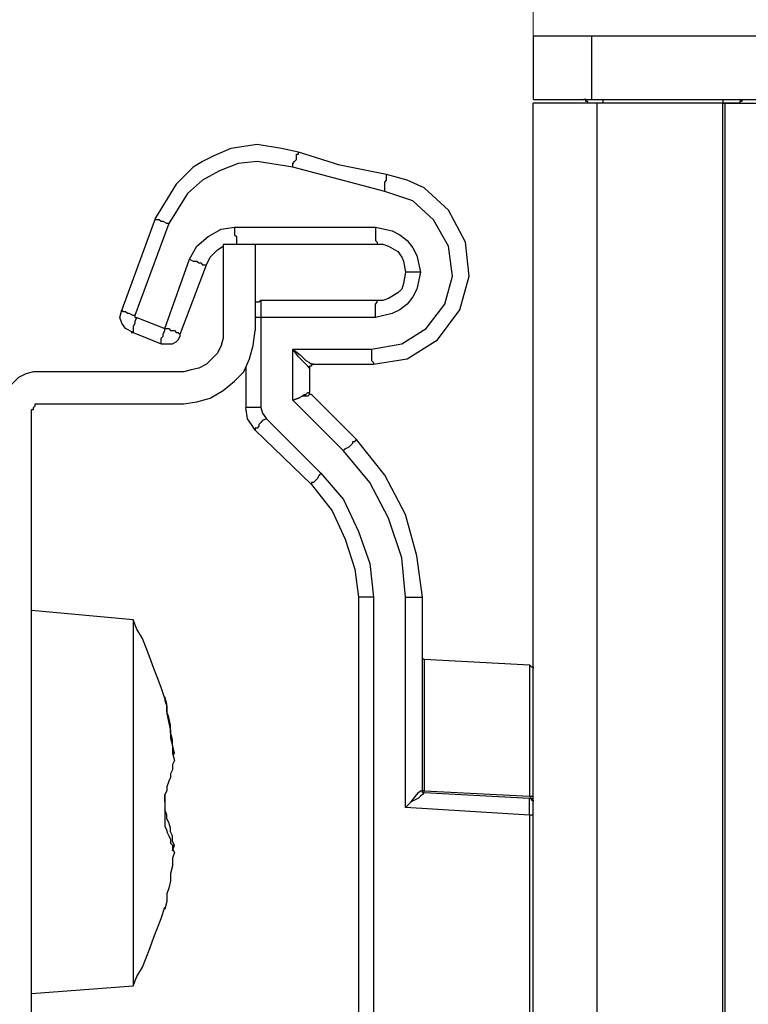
# Model space of a CAD drawing. Header units: millimetres. Extents: x 83 to 342, y -217 to -63.
# Tile 41 of 43: x 322 to 332, y -92 to -79. Entities that reach past the tile are written whole.
import ezdxf

# ---------------------------------------------------------------- set-up
doc = ezdxf.new("R2010")
doc.units = ezdxf.units.MM
doc.header["$MEASUREMENT"] = 0
doc.layers.add('Capa 1', color=7, linetype='Continuous', lineweight=0)

msp = doc.modelspace()

# ---------------------------------------------------------------- linework, layer by layer
at = {"layer": 'Capa 1', "color": 18, "lineweight": 18, "true_color": 0x010101}
msp.add_open_spline([(328.904, -79.872), (328.904, -79.872), (328.904, -66.34), (328.904, -66.34)], degree=3, dxfattribs=at)
at = {"layer": 'Capa 1', "color": 18, "lineweight": 25, "true_color": 0x010101}
for points in [[(328.904, -79.675), (328.904, -79.675), (328.904, -80.514), (328.904, -80.514)], [(329.67, -79.675), (329.67, -79.675), (329.67, -80.514), (329.67, -80.514)], [(329.67, -79.675), (329.67, -79.675), (336.263, -79.675), (336.263, -79.675)], [(329.67, -80.514), (329.67, -80.514), (336.263, -80.514), (336.263, -80.514)], [(328.904, -110.049), (328.904, -110.049), (328.904, -80.564), (328.904, -80.564)], [(329.621, -80.564), (329.621, -80.564), (329.621, -80.564), (329.621, -80.564)], [(329.744, -110.049), (329.744, -110.049), (329.744, -80.564), (329.744, -80.564)], [(331.399, -80.564), (331.399, -80.564), (329.744, -80.564), (329.744, -80.564)], [(331.399, -80.564), (331.399, -80.564), (329.818, -80.564), (329.818, -80.564)], [(329.818, -80.564), (329.818, -80.564), (329.818, -80.564), (329.818, -80.564)], [(331.399, -110.049), (331.399, -110.049), (331.399, -80.564), (331.399, -80.564)], [(331.399, -80.564), (331.399, -80.564), (331.399, -80.564), (331.399, -80.564)], [(331.423, -80.564), (331.423, -80.564), (331.423, -110.049), (331.423, -110.049)], [(331.621, -80.564), (331.621, -80.564), (331.621, -80.564), (331.621, -80.564)], [(331.621, -80.564), (331.621, -80.564), (331.621, -80.564), (331.621, -80.564)], [(331.621, -80.564), (331.621, -80.564), (331.621, -80.564), (331.621, -80.564)], [(326.954, -81.724), (326.954, -81.724), (325.744, -81.403), (325.744, -81.403)], [(323.941, -82.07), (323.941, -82.07), (323.496, -83.28), (323.496, -83.28)], [(324.114, -82.144), (324.114, -82.144), (323.669, -83.354), (323.669, -83.354)], [(324.978, -82.194), (324.978, -82.194), (326.83, -82.194), (326.83, -82.194)], [(324.83, -82.416), (324.83, -82.416), (324.83, -83.552), (324.83, -83.552)], [(324.83, -82.416), (324.83, -82.416), (325.25, -82.416), (325.25, -82.416)], [(325.25, -82.416), (325.25, -82.416), (325.25, -83.552), (325.25, -83.552)], [(325.25, -82.416), (325.25, -82.416), (326.855, -82.416), (326.855, -82.416)], [(324.064, -83.527), (324.064, -83.527), (324.385, -82.613), (324.385, -82.613)], [(324.262, -83.601), (324.262, -83.601), (324.608, -82.688), (324.608, -82.688)], [(326.855, -83.157), (326.855, -83.157), (325.324, -83.157), (325.324, -83.157)], [(323.694, -83.379), (323.694, -83.379), (324.064, -83.527), (324.064, -83.527)], [(325.324, -83.379), (325.324, -83.379), (325.324, -84.564), (325.324, -84.564)], [(326.83, -83.379), (326.83, -83.379), (325.324, -83.379), (325.324, -83.379)], [(323.645, -83.577), (323.645, -83.577), (324.015, -83.725), (324.015, -83.725)], [(325.744, -83.799), (325.744, -83.799), (326.781, -83.799), (326.781, -83.799)], [(325.744, -84.466), (325.744, -84.466), (325.744, -83.799), (325.744, -83.799)], [(326.015, -83.996), (326.015, -83.996), (326.805, -83.996), (326.805, -83.996)], [(326.015, -83.996), (326.015, -83.996), (326.015, -83.996), (326.015, -83.996)], [(324.311, -84.095), (324.311, -84.095), (322.435, -84.095), (322.435, -84.095)], [(325.126, -84.021), (325.126, -84.021), (325.126, -84.564), (325.126, -84.564)], [(325.966, -84.046), (325.966, -84.046), (325.966, -84.367), (325.966, -84.367)], [(325.966, -84.046), (325.966, -84.046), (325.966, -84.046), (325.966, -84.046)], [(325.966, -84.367), (325.966, -84.367), (325.966, -84.367), (325.966, -84.367)], [(326.583, -84.984), (326.583, -84.984), (325.991, -84.391), (325.991, -84.391)], [(325.991, -84.391), (325.991, -84.391), (325.991, -84.391), (325.991, -84.391)], [(322.435, -84.515), (322.435, -84.515), (324.311, -84.515), (324.311, -84.515)], [(326.41, -85.132), (326.41, -85.132), (325.744, -84.466), (325.744, -84.466)], [(322.311, -94.887), (322.311, -94.887), (322.311, -84.614), (322.311, -84.614)], [(325.398, -84.713), (325.398, -84.713), (326.114, -85.429), (326.114, -85.429)], [(325.25, -84.861), (325.25, -84.861), (325.991, -85.577), (325.991, -85.577)], [(326.608, -87.058), (326.608, -87.058), (326.608, -93.207), (326.608, -93.207)], [(326.805, -87.058), (326.805, -87.058), (326.805, -93.207), (326.805, -93.207)], [(327.225, -89.824), (327.225, -89.824), (327.225, -87.058), (327.225, -87.058)], [(327.448, -89.602), (327.448, -89.602), (327.448, -87.058), (327.448, -87.058)], [(323.645, -87.355), (323.645, -87.355), (322.311, -87.231), (322.311, -87.231)], [(327.472, -87.873), (327.472, -87.873), (328.855, -87.947), (328.855, -87.947)], [(324.163, -89.133), (324.163, -89.133), (324.188, -89.108), (324.188, -89.108)], [(324.163, -89.108), (324.163, -89.108), (324.188, -89.108), (324.188, -89.108)], [(327.448, -89.602), (327.448, -89.602), (327.448, -89.602), (327.448, -89.602)], [(327.472, -89.602), (327.472, -89.602), (328.855, -89.676), (328.855, -89.676)], [(327.472, -89.627), (327.472, -89.627), (328.855, -89.701), (328.855, -89.701)], [(327.472, -89.627), (327.472, -89.627), (327.472, -89.627), (327.472, -89.627)], [(328.855, -89.923), (328.855, -89.923), (327.225, -89.824), (327.225, -89.824)], [(328.855, -89.923), (328.855, -89.923), (328.855, -110.247), (328.855, -110.247)], [(324.163, -90.392), (324.163, -90.392), (324.188, -90.318), (324.188, -90.318)], [(324.163, -90.318), (324.163, -90.318), (324.188, -90.318), (324.188, -90.318)], [(324.064, -91.158), (324.064, -91.158), (324.064, -91.133), (324.064, -91.133)], [(322.311, -92.269), (322.311, -92.269), (323.645, -92.17), (323.645, -92.17)]]:
    msp.add_open_spline(points, degree=3, dxfattribs=at)
for points, knots in [([(328.904, -79.675), (328.904, -79.675), (328.904, -79.675), (328.904, -79.675), (328.904, -79.675), (328.954, -79.675), (328.954, -79.675), (328.954, -79.675), (329.003, -79.675), (329.003, -79.675), (329.003, -79.675), (329.102, -79.675), (329.102, -79.675), (329.102, -79.675), (329.201, -79.675), (329.201, -79.675), (329.201, -79.675), (329.349, -79.675), (329.349, -79.675), (329.349, -79.675), (329.497, -79.675), (329.497, -79.675), (329.497, -79.675), (329.67, -79.675), (329.67, -79.675)], [0, 0, 0, 0, 1, 1, 1, 2, 2, 2, 3, 3, 3, 4, 4, 4, 5, 5, 5, 6, 6, 6, 7, 7, 7, 8, 8, 8, 8]), ([(328.904, -80.514), (328.904, -80.514), (328.904, -80.514), (328.904, -80.514), (328.904, -80.514), (328.929, -80.514), (328.929, -80.514), (328.929, -80.514), (329.003, -80.514), (329.003, -80.514), (329.003, -80.514), (329.102, -80.514), (329.102, -80.514), (329.102, -80.514), (329.201, -80.514), (329.201, -80.514), (329.201, -80.514), (329.349, -80.514), (329.349, -80.514), (329.349, -80.514), (329.497, -80.514), (329.497, -80.514), (329.497, -80.514), (329.67, -80.514), (329.67, -80.514)], [0, 0, 0, 0, 1, 1, 1, 2, 2, 2, 3, 3, 3, 4, 4, 4, 5, 5, 5, 6, 6, 6, 7, 7, 7, 8, 8, 8, 8]), ([(329.621, -80.564), (329.621, -80.564), (329.621, -80.564), (329.621, -80.564), (329.621, -80.564), (329.621, -80.539), (329.621, -80.539), (329.621, -80.539), (329.596, -80.539), (329.596, -80.539), (329.596, -80.539), (329.596, -80.514), (329.596, -80.514), (329.596, -80.514), (329.571, -80.514), (329.571, -80.514)], [0, 0, 0, 0, 1, 1, 1, 2, 2, 2, 3, 3, 3, 4, 4, 4, 5, 5, 5, 5]), ([(329.818, -80.514), (329.818, -80.514), (329.818, -80.514), (329.818, -80.514), (329.818, -80.514), (329.818, -80.539), (329.818, -80.539), (329.818, -80.539), (329.818, -80.564), (329.818, -80.564)], [0, 0, 0, 0, 1, 1, 1, 2, 2, 2, 3, 3, 3, 3]), ([(331.399, -80.514), (331.399, -80.514), (331.399, -80.514), (331.399, -80.514), (331.399, -80.514), (331.399, -80.539), (331.399, -80.539), (331.399, -80.539), (331.399, -80.564), (331.399, -80.564)], [0, 0, 0, 0, 1, 1, 1, 2, 2, 2, 3, 3, 3, 3]), ([(331.646, -80.514), (331.646, -80.514), (331.646, -80.514), (331.646, -80.514), (331.646, -80.514), (331.621, -80.539), (331.621, -80.539), (331.621, -80.539), (331.621, -80.564), (331.621, -80.564)], [0, 0, 0, 0, 1, 1, 1, 2, 2, 2, 3, 3, 3, 3]), ([(331.646, -80.514), (331.646, -80.514), (331.646, -80.514), (331.646, -80.514), (331.646, -80.514), (331.646, -80.539), (331.646, -80.539), (331.646, -80.539), (331.621, -80.539), (331.621, -80.539), (331.621, -80.539), (331.621, -80.564), (331.621, -80.564)], [0, 0, 0, 0, 1, 1, 1, 2, 2, 2, 3, 3, 3, 4, 4, 4, 4]), ([(329.744, -80.564), (329.744, -80.564), (329.571, -80.564), (329.571, -80.564), (329.571, -80.564), (329.423, -80.564), (329.423, -80.564), (329.423, -80.564), (329.275, -80.564), (329.275, -80.564), (329.275, -80.564), (329.151, -80.564), (329.151, -80.564), (329.151, -80.564), (329.053, -80.564), (329.053, -80.564), (329.053, -80.564), (328.979, -80.564), (328.979, -80.564), (328.979, -80.564), (328.929, -80.564), (328.929, -80.564), (328.929, -80.564), (328.904, -80.564), (328.904, -80.564)], [0, 0, 0, 0, 1, 1, 1, 2, 2, 2, 3, 3, 3, 4, 4, 4, 5, 5, 5, 6, 6, 6, 7, 7, 7, 8, 8, 8, 8]), ([(329.818, -80.564), (329.818, -80.564), (329.793, -80.564), (329.793, -80.564), (329.793, -80.564), (329.744, -80.564), (329.744, -80.564), (329.744, -80.564), (329.719, -80.564), (329.719, -80.564), (329.719, -80.564), (329.67, -80.564), (329.67, -80.564), (329.67, -80.564), (329.645, -80.564), (329.645, -80.564), (329.645, -80.564), (329.621, -80.564), (329.621, -80.564)], [0, 0, 0, 0, 1, 1, 1, 2, 2, 2, 3, 3, 3, 4, 4, 4, 5, 5, 5, 6, 6, 6, 6]), ([(331.399, -80.564), (331.399, -80.564), (331.399, -80.564), (331.399, -80.564), (331.399, -80.564), (331.423, -80.564), (331.423, -80.564)], [0, 0, 0, 0, 1, 1, 1, 2, 2, 2, 2]), ([(331.621, -80.564), (331.621, -80.564), (331.621, -80.564), (331.621, -80.564), (331.621, -80.564), (331.596, -80.564), (331.596, -80.564), (331.596, -80.564), (331.571, -80.564), (331.571, -80.564), (331.571, -80.564), (331.547, -80.564), (331.547, -80.564), (331.547, -80.564), (331.522, -80.564), (331.522, -80.564), (331.522, -80.564), (331.473, -80.564), (331.473, -80.564), (331.473, -80.564), (331.448, -80.564), (331.448, -80.564), (331.448, -80.564), (331.399, -80.564), (331.399, -80.564)], [0, 0, 0, 0, 1, 1, 1, 2, 2, 2, 3, 3, 3, 4, 4, 4, 5, 5, 5, 6, 6, 6, 7, 7, 7, 8, 8, 8, 8]), ([(331.423, -80.564), (331.423, -80.564), (331.448, -80.564), (331.448, -80.564), (331.448, -80.564), (331.497, -80.564), (331.497, -80.564), (331.497, -80.564), (331.571, -80.564), (331.571, -80.564), (331.571, -80.564), (331.646, -80.564), (331.646, -80.564), (331.646, -80.564), (331.72, -80.564), (331.72, -80.564), (331.72, -80.564), (331.769, -80.564), (331.769, -80.564), (331.769, -80.564), (331.818, -80.564), (331.818, -80.564), (331.818, -80.564), (331.843, -80.564), (331.843, -80.564)], [0, 0, 0, 0, 1, 1, 1, 2, 2, 2, 3, 3, 3, 4, 4, 4, 5, 5, 5, 6, 6, 6, 7, 7, 7, 8, 8, 8, 8]), ([(325.818, -81.206), (325.818, -81.206), (325.595, -81.157), (325.595, -81.157), (325.595, -81.157), (325.274, -81.107), (325.274, -81.107), (325.274, -81.107), (324.929, -81.157), (324.929, -81.157), (324.929, -81.157), (324.706, -81.255), (324.706, -81.255), (324.706, -81.255), (324.558, -81.329), (324.558, -81.329), (324.558, -81.329), (324.435, -81.403), (324.435, -81.403), (324.435, -81.403), (324.213, -81.626), (324.213, -81.626), (324.213, -81.626), (323.941, -82.07), (323.941, -82.07)], [0, 0, 0, 0, 1, 1, 1, 2, 2, 2, 3, 3, 3, 4, 4, 4, 5, 5, 5, 6, 6, 6, 7, 7, 7, 8, 8, 8, 8]), ([(325.744, -81.403), (325.744, -81.403), (325.744, -81.354), (325.744, -81.354), (325.744, -81.354), (325.768, -81.329), (325.768, -81.329), (325.768, -81.329), (325.793, -81.305), (325.793, -81.305), (325.793, -81.305), (325.793, -81.255), (325.793, -81.255), (325.793, -81.255), (325.793, -81.231), (325.793, -81.231), (325.793, -81.231), (325.818, -81.231), (325.818, -81.231), (325.818, -81.231), (325.818, -81.206), (325.818, -81.206)], [0, 0, 0, 0, 1, 1, 1, 2, 2, 2, 3, 3, 3, 4, 4, 4, 5, 5, 5, 6, 6, 6, 7, 7, 7, 7]), ([(326.978, -81.502), (326.978, -81.502), (326.361, -81.379), (326.361, -81.379), (326.361, -81.379), (325.818, -81.206), (325.818, -81.206)], [0, 0, 0, 0, 1, 1, 1, 2, 2, 2, 2]), ([(325.744, -81.403), (325.744, -81.403), (325.274, -81.329), (325.274, -81.329), (325.274, -81.329), (325.027, -81.354), (325.027, -81.354), (325.027, -81.354), (324.781, -81.453), (324.781, -81.453), (324.781, -81.453), (324.558, -81.576), (324.558, -81.576), (324.558, -81.576), (324.361, -81.749), (324.361, -81.749), (324.361, -81.749), (324.114, -82.144), (324.114, -82.144)], [0, 0, 0, 0, 1, 1, 1, 2, 2, 2, 3, 3, 3, 4, 4, 4, 5, 5, 5, 6, 6, 6, 6]), ([(326.805, -83.996), (326.805, -83.996), (327.25, -83.922), (327.25, -83.922), (327.25, -83.922), (327.645, -83.675), (327.645, -83.675), (327.645, -83.675), (327.941, -83.28), (327.941, -83.28), (327.941, -83.28), (328.065, -82.836), (328.065, -82.836), (328.065, -82.836), (328.015, -82.391), (328.015, -82.391), (328.015, -82.391), (327.793, -81.971), (327.793, -81.971), (327.793, -81.971), (327.472, -81.675), (327.472, -81.675), (327.472, -81.675), (327.25, -81.576), (327.25, -81.576), (327.25, -81.576), (326.978, -81.502), (326.978, -81.502)], [0, 0, 0, 0, 1, 1, 1, 2, 2, 2, 3, 3, 3, 4, 4, 4, 5, 5, 5, 6, 6, 6, 7, 7, 7, 8, 8, 8, 9, 9, 9, 9]), ([(326.954, -81.724), (326.954, -81.724), (326.954, -81.675), (326.954, -81.675), (326.954, -81.675), (326.954, -81.626), (326.954, -81.626), (326.954, -81.626), (326.954, -81.601), (326.954, -81.601), (326.954, -81.601), (326.978, -81.576), (326.978, -81.576), (326.978, -81.576), (326.978, -81.552), (326.978, -81.552), (326.978, -81.552), (326.978, -81.527), (326.978, -81.527), (326.978, -81.527), (326.978, -81.502), (326.978, -81.502)], [0, 0, 0, 0, 1, 1, 1, 2, 2, 2, 3, 3, 3, 4, 4, 4, 5, 5, 5, 6, 6, 6, 7, 7, 7, 7]), ([(326.781, -83.799), (326.781, -83.799), (327.176, -83.725), (327.176, -83.725), (327.176, -83.725), (327.497, -83.527), (327.497, -83.527), (327.497, -83.527), (327.744, -83.206), (327.744, -83.206), (327.744, -83.206), (327.843, -82.836), (327.843, -82.836), (327.843, -82.836), (327.793, -82.441), (327.793, -82.441), (327.793, -82.441), (327.596, -82.095), (327.596, -82.095), (327.596, -82.095), (327.324, -81.848), (327.324, -81.848), (327.324, -81.848), (326.954, -81.724), (326.954, -81.724)], [0, 0, 0, 0, 1, 1, 1, 2, 2, 2, 3, 3, 3, 4, 4, 4, 5, 5, 5, 6, 6, 6, 7, 7, 7, 8, 8, 8, 8]), ([(324.114, -82.144), (324.114, -82.144), (324.089, -82.144), (324.089, -82.144), (324.089, -82.144), (324.04, -82.12), (324.04, -82.12), (324.04, -82.12), (324.015, -82.12), (324.015, -82.12), (324.015, -82.12), (323.99, -82.095), (323.99, -82.095), (323.99, -82.095), (323.966, -82.095), (323.966, -82.095), (323.966, -82.095), (323.941, -82.095), (323.941, -82.095), (323.941, -82.095), (323.941, -82.07), (323.941, -82.07)], [0, 0, 0, 0, 1, 1, 1, 2, 2, 2, 3, 3, 3, 4, 4, 4, 5, 5, 5, 6, 6, 6, 7, 7, 7, 7]), ([(324.385, -82.613), (324.385, -82.613), (324.484, -82.441), (324.484, -82.441), (324.484, -82.441), (324.632, -82.317), (324.632, -82.317), (324.632, -82.317), (324.805, -82.218), (324.805, -82.218), (324.805, -82.218), (324.978, -82.194), (324.978, -82.194)], [0, 0, 0, 0, 1, 1, 1, 2, 2, 2, 3, 3, 3, 4, 4, 4, 4]), ([(324.978, -82.194), (324.978, -82.194), (324.978, -82.243), (324.978, -82.243), (324.978, -82.243), (324.978, -82.292), (324.978, -82.292), (324.978, -82.292), (325.003, -82.317), (325.003, -82.317), (325.003, -82.317), (325.003, -82.342), (325.003, -82.342), (325.003, -82.342), (325.003, -82.367), (325.003, -82.367), (325.003, -82.367), (325.003, -82.391), (325.003, -82.391), (325.003, -82.391), (325.003, -82.416), (325.003, -82.416)], [0, 0, 0, 0, 1, 1, 1, 2, 2, 2, 3, 3, 3, 4, 4, 4, 5, 5, 5, 6, 6, 6, 7, 7, 7, 7]), ([(326.83, -82.194), (326.83, -82.194), (327.052, -82.243), (327.052, -82.243), (327.052, -82.243), (327.151, -82.292), (327.151, -82.292), (327.151, -82.292), (327.25, -82.367), (327.25, -82.367), (327.25, -82.367), (327.324, -82.465), (327.324, -82.465), (327.324, -82.465), (327.373, -82.564), (327.373, -82.564), (327.373, -82.564), (327.423, -82.786), (327.423, -82.786)], [0, 0, 0, 0, 1, 1, 1, 2, 2, 2, 3, 3, 3, 4, 4, 4, 5, 5, 5, 6, 6, 6, 6]), ([(326.83, -82.194), (326.83, -82.194), (326.83, -82.243), (326.83, -82.243), (326.83, -82.243), (326.83, -82.292), (326.83, -82.292), (326.83, -82.292), (326.83, -82.317), (326.83, -82.317), (326.83, -82.317), (326.83, -82.342), (326.83, -82.342), (326.83, -82.342), (326.83, -82.367), (326.83, -82.367), (326.83, -82.367), (326.855, -82.391), (326.855, -82.391), (326.855, -82.391), (326.855, -82.416), (326.855, -82.416)], [0, 0, 0, 0, 1, 1, 1, 2, 2, 2, 3, 3, 3, 4, 4, 4, 5, 5, 5, 6, 6, 6, 7, 7, 7, 7]), ([(324.608, -82.688), (324.608, -82.688), (324.657, -82.589), (324.657, -82.589), (324.657, -82.589), (324.756, -82.49), (324.756, -82.49), (324.756, -82.49), (324.83, -82.441), (324.83, -82.441)], [0, 0, 0, 0, 1, 1, 1, 2, 2, 2, 3, 3, 3, 3]), ([(326.855, -82.416), (326.855, -82.416), (326.929, -82.416), (326.929, -82.416), (326.929, -82.416), (327.003, -82.441), (327.003, -82.441), (327.003, -82.441), (327.126, -82.515), (327.126, -82.515), (327.126, -82.515), (327.176, -82.589), (327.176, -82.589), (327.176, -82.589), (327.201, -82.638), (327.201, -82.638), (327.201, -82.638), (327.225, -82.786), (327.225, -82.786)], [0, 0, 0, 0, 1, 1, 1, 2, 2, 2, 3, 3, 3, 4, 4, 4, 5, 5, 5, 6, 6, 6, 6]), ([(324.385, -82.613), (324.385, -82.613), (324.435, -82.638), (324.435, -82.638), (324.435, -82.638), (324.484, -82.638), (324.484, -82.638), (324.484, -82.638), (324.509, -82.663), (324.509, -82.663), (324.509, -82.663), (324.534, -82.663), (324.534, -82.663), (324.534, -82.663), (324.558, -82.688), (324.558, -82.688), (324.558, -82.688), (324.583, -82.688), (324.583, -82.688), (324.583, -82.688), (324.608, -82.688), (324.608, -82.688)], [0, 0, 0, 0, 1, 1, 1, 2, 2, 2, 3, 3, 3, 4, 4, 4, 5, 5, 5, 6, 6, 6, 7, 7, 7, 7]), ([(327.423, -82.786), (327.423, -82.786), (327.373, -83.009), (327.373, -83.009), (327.373, -83.009), (327.324, -83.107), (327.324, -83.107), (327.324, -83.107), (327.25, -83.206), (327.25, -83.206), (327.25, -83.206), (327.151, -83.28), (327.151, -83.28), (327.151, -83.28), (327.052, -83.33), (327.052, -83.33), (327.052, -83.33), (326.83, -83.379), (326.83, -83.379)], [0, 0, 0, 0, 1, 1, 1, 2, 2, 2, 3, 3, 3, 4, 4, 4, 5, 5, 5, 6, 6, 6, 6]), ([(327.225, -82.786), (327.225, -82.786), (327.201, -82.935), (327.201, -82.935), (327.201, -82.935), (327.176, -83.009), (327.176, -83.009), (327.176, -83.009), (327.126, -83.058), (327.126, -83.058), (327.126, -83.058), (327.003, -83.132), (327.003, -83.132), (327.003, -83.132), (326.929, -83.157), (326.929, -83.157), (326.929, -83.157), (326.855, -83.157), (326.855, -83.157)], [0, 0, 0, 0, 1, 1, 1, 2, 2, 2, 3, 3, 3, 4, 4, 4, 5, 5, 5, 6, 6, 6, 6]), ([(327.423, -82.786), (327.423, -82.786), (327.373, -82.786), (327.373, -82.786), (327.373, -82.786), (327.349, -82.786), (327.349, -82.786), (327.349, -82.786), (327.324, -82.786), (327.324, -82.786), (327.324, -82.786), (327.275, -82.786), (327.275, -82.786), (327.275, -82.786), (327.25, -82.786), (327.25, -82.786), (327.25, -82.786), (327.225, -82.786), (327.225, -82.786)], [0, 0, 0, 0, 1, 1, 1, 2, 2, 2, 3, 3, 3, 4, 4, 4, 5, 5, 5, 6, 6, 6, 6]), ([(325.324, -83.157), (325.324, -83.157), (325.299, -83.181), (325.299, -83.181), (325.299, -83.181), (325.25, -83.181), (325.25, -83.181)], [0, 0, 0, 0, 1, 1, 1, 2, 2, 2, 2]), ([(325.324, -83.157), (325.324, -83.157), (325.324, -83.181), (325.324, -83.181), (325.324, -83.181), (325.324, -83.206), (325.324, -83.206), (325.324, -83.206), (325.324, -83.231), (325.324, -83.231), (325.324, -83.231), (325.324, -83.256), (325.324, -83.256), (325.324, -83.256), (325.324, -83.305), (325.324, -83.305), (325.324, -83.305), (325.324, -83.33), (325.324, -83.33), (325.324, -83.33), (325.324, -83.379), (325.324, -83.379)], [0, 0, 0, 0, 1, 1, 1, 2, 2, 2, 3, 3, 3, 4, 4, 4, 5, 5, 5, 6, 6, 6, 7, 7, 7, 7]), ([(326.83, -83.379), (326.83, -83.379), (326.83, -83.33), (326.83, -83.33), (326.83, -83.33), (326.83, -83.305), (326.83, -83.305), (326.83, -83.305), (326.83, -83.256), (326.83, -83.256), (326.83, -83.256), (326.83, -83.231), (326.83, -83.231), (326.83, -83.231), (326.83, -83.206), (326.83, -83.206), (326.83, -83.206), (326.855, -83.181), (326.855, -83.181), (326.855, -83.181), (326.855, -83.157), (326.855, -83.157)], [0, 0, 0, 0, 1, 1, 1, 2, 2, 2, 3, 3, 3, 4, 4, 4, 5, 5, 5, 6, 6, 6, 7, 7, 7, 7]), ([(323.645, -83.577), (323.645, -83.577), (323.546, -83.527), (323.546, -83.527), (323.546, -83.527), (323.496, -83.453), (323.496, -83.453), (323.496, -83.453), (323.472, -83.379), (323.472, -83.379), (323.472, -83.379), (323.496, -83.28), (323.496, -83.28)], [0, 0, 0, 0, 1, 1, 1, 2, 2, 2, 3, 3, 3, 4, 4, 4, 4]), ([(323.669, -83.354), (323.669, -83.354), (323.645, -83.354), (323.645, -83.354), (323.645, -83.354), (323.595, -83.33), (323.595, -83.33), (323.595, -83.33), (323.57, -83.33), (323.57, -83.33), (323.57, -83.33), (323.546, -83.305), (323.546, -83.305), (323.546, -83.305), (323.521, -83.305), (323.521, -83.305), (323.521, -83.305), (323.496, -83.28), (323.496, -83.28)], [0, 0, 0, 0, 1, 1, 1, 2, 2, 2, 3, 3, 3, 4, 4, 4, 5, 5, 5, 6, 6, 6, 6]), ([(323.669, -83.354), (323.669, -83.354), (323.669, -83.354), (323.669, -83.354), (323.669, -83.354), (323.669, -83.379), (323.669, -83.379), (323.669, -83.379), (323.694, -83.379), (323.694, -83.379)], [0, 0, 0, 0, 1, 1, 1, 2, 2, 2, 3, 3, 3, 3]), ([(323.694, -83.379), (323.694, -83.379), (323.669, -83.428), (323.669, -83.428), (323.669, -83.428), (323.669, -83.453), (323.669, -83.453), (323.669, -83.453), (323.645, -83.502), (323.645, -83.502), (323.645, -83.502), (323.645, -83.527), (323.645, -83.527), (323.645, -83.527), (323.645, -83.552), (323.645, -83.552), (323.645, -83.552), (323.645, -83.577), (323.645, -83.577), (323.645, -83.577), (323.62, -83.577), (323.62, -83.577), (323.62, -83.577), (323.645, -83.577), (323.645, -83.577)], [0, 0, 0, 0, 1, 1, 1, 2, 2, 2, 3, 3, 3, 4, 4, 4, 5, 5, 5, 6, 6, 6, 7, 7, 7, 8, 8, 8, 8]), ([(325.324, -83.379), (325.324, -83.379), (325.274, -83.379), (325.274, -83.379), (325.274, -83.379), (325.25, -83.379), (325.25, -83.379)], [0, 0, 0, 0, 1, 1, 1, 2, 2, 2, 2]), ([(324.015, -83.725), (324.015, -83.725), (324.015, -83.725), (324.015, -83.725), (324.015, -83.725), (324.015, -83.7), (324.015, -83.7), (324.015, -83.7), (324.015, -83.675), (324.015, -83.675), (324.015, -83.675), (324.015, -83.651), (324.015, -83.651), (324.015, -83.651), (324.04, -83.626), (324.04, -83.626), (324.04, -83.626), (324.04, -83.601), (324.04, -83.601), (324.04, -83.601), (324.064, -83.552), (324.064, -83.552), (324.064, -83.552), (324.064, -83.527), (324.064, -83.527)], [0, 0, 0, 0, 1, 1, 1, 2, 2, 2, 3, 3, 3, 4, 4, 4, 5, 5, 5, 6, 6, 6, 7, 7, 7, 8, 8, 8, 8]), ([(324.015, -83.725), (324.015, -83.725), (324.04, -83.725), (324.04, -83.725), (324.04, -83.725), (324.089, -83.725), (324.089, -83.725), (324.089, -83.725), (324.138, -83.725), (324.138, -83.725), (324.138, -83.725), (324.163, -83.725), (324.163, -83.725), (324.163, -83.725), (324.213, -83.7), (324.213, -83.7), (324.213, -83.7), (324.237, -83.675), (324.237, -83.675), (324.237, -83.675), (324.262, -83.626), (324.262, -83.626), (324.262, -83.626), (324.262, -83.601), (324.262, -83.601)], [0, 0, 0, 0, 1, 1, 1, 2, 2, 2, 3, 3, 3, 4, 4, 4, 5, 5, 5, 6, 6, 6, 7, 7, 7, 8, 8, 8, 8]), ([(324.064, -83.527), (324.064, -83.527), (324.114, -83.527), (324.114, -83.527), (324.114, -83.527), (324.138, -83.552), (324.138, -83.552), (324.138, -83.552), (324.188, -83.552), (324.188, -83.552), (324.188, -83.552), (324.213, -83.577), (324.213, -83.577), (324.213, -83.577), (324.237, -83.577), (324.237, -83.577), (324.237, -83.577), (324.262, -83.601), (324.262, -83.601)], [0, 0, 0, 0, 1, 1, 1, 2, 2, 2, 3, 3, 3, 4, 4, 4, 5, 5, 5, 6, 6, 6, 6]), ([(324.83, -83.552), (324.83, -83.552), (324.83, -83.651), (324.83, -83.651), (324.83, -83.651), (324.805, -83.749), (324.805, -83.749), (324.805, -83.749), (324.756, -83.848), (324.756, -83.848), (324.756, -83.848), (324.682, -83.922), (324.682, -83.922), (324.682, -83.922), (324.608, -83.996), (324.608, -83.996), (324.608, -83.996), (324.509, -84.046), (324.509, -84.046), (324.509, -84.046), (324.41, -84.07), (324.41, -84.07), (324.41, -84.07), (324.311, -84.095), (324.311, -84.095)], [0, 0, 0, 0, 1, 1, 1, 2, 2, 2, 3, 3, 3, 4, 4, 4, 5, 5, 5, 6, 6, 6, 7, 7, 7, 8, 8, 8, 8]), ([(324.311, -84.515), (324.311, -84.515), (324.484, -84.49), (324.484, -84.49), (324.484, -84.49), (324.657, -84.441), (324.657, -84.441), (324.657, -84.441), (324.83, -84.342), (324.83, -84.342), (324.83, -84.342), (324.978, -84.219), (324.978, -84.219), (324.978, -84.219), (325.102, -84.095), (325.102, -84.095), (325.102, -84.095), (325.176, -83.922), (325.176, -83.922), (325.176, -83.922), (325.225, -83.749), (325.225, -83.749), (325.225, -83.749), (325.25, -83.552), (325.25, -83.552)], [0, 0, 0, 0, 1, 1, 1, 2, 2, 2, 3, 3, 3, 4, 4, 4, 5, 5, 5, 6, 6, 6, 7, 7, 7, 8, 8, 8, 8]), ([(325.744, -83.799), (325.744, -83.799), (325.842, -83.873), (325.842, -83.873), (325.842, -83.873), (325.916, -83.947), (325.916, -83.947), (325.916, -83.947), (325.966, -83.972), (325.966, -83.972), (325.966, -83.972), (325.991, -83.996), (325.991, -83.996), (325.991, -83.996), (326.015, -83.996), (326.015, -83.996)], [0, 0, 0, 0, 1, 1, 1, 2, 2, 2, 3, 3, 3, 4, 4, 4, 5, 5, 5, 5]), ([(325.966, -84.046), (325.966, -84.046), (325.966, -84.046), (325.966, -84.046), (325.966, -84.046), (325.941, -84.021), (325.941, -84.021), (325.941, -84.021), (325.916, -83.996), (325.916, -83.996), (325.916, -83.996), (325.892, -83.972), (325.892, -83.972), (325.892, -83.972), (325.818, -83.898), (325.818, -83.898), (325.818, -83.898), (325.744, -83.799), (325.744, -83.799)], [0, 0, 0, 0, 1, 1, 1, 2, 2, 2, 3, 3, 3, 4, 4, 4, 5, 5, 5, 6, 6, 6, 6]), ([(326.781, -83.799), (326.781, -83.799), (326.781, -83.848), (326.781, -83.848), (326.781, -83.848), (326.781, -83.873), (326.781, -83.873), (326.781, -83.873), (326.781, -83.922), (326.781, -83.922), (326.781, -83.922), (326.781, -83.947), (326.781, -83.947), (326.781, -83.947), (326.805, -83.972), (326.805, -83.972), (326.805, -83.972), (326.805, -83.996), (326.805, -83.996)], [0, 0, 0, 0, 1, 1, 1, 2, 2, 2, 3, 3, 3, 4, 4, 4, 5, 5, 5, 6, 6, 6, 6]), ([(326.015, -83.996), (326.015, -83.996), (325.991, -83.996), (325.991, -83.996), (325.991, -83.996), (325.991, -84.021), (325.991, -84.021), (325.991, -84.021), (325.966, -84.021), (325.966, -84.021), (325.966, -84.021), (325.966, -84.046), (325.966, -84.046)], [0, 0, 0, 0, 1, 1, 1, 2, 2, 2, 3, 3, 3, 4, 4, 4, 4]), ([(326.015, -83.996), (326.015, -83.996), (325.991, -83.996), (325.991, -83.996), (325.991, -83.996), (325.991, -84.021), (325.991, -84.021), (325.991, -84.021), (325.966, -84.021), (325.966, -84.021), (325.966, -84.021), (325.966, -84.046), (325.966, -84.046)], [0, 0, 0, 0, 1, 1, 1, 2, 2, 2, 3, 3, 3, 4, 4, 4, 4]), ([(322.435, -84.095), (322.435, -84.095), (322.336, -84.095), (322.336, -84.095), (322.336, -84.095), (322.237, -84.12), (322.237, -84.12), (322.237, -84.12), (322.138, -84.169), (322.138, -84.169), (322.138, -84.169), (322.064, -84.243), (322.064, -84.243), (322.064, -84.243), (321.99, -84.317), (321.99, -84.317), (321.99, -84.317), (321.941, -84.416), (321.941, -84.416), (321.941, -84.416), (321.916, -84.515), (321.916, -84.515), (321.916, -84.515), (321.891, -84.614), (321.891, -84.614)], [0, 0, 0, 0, 1, 1, 1, 2, 2, 2, 3, 3, 3, 4, 4, 4, 5, 5, 5, 6, 6, 6, 7, 7, 7, 8, 8, 8, 8]), ([(325.744, -84.466), (325.744, -84.466), (325.818, -84.441), (325.818, -84.441), (325.818, -84.441), (325.867, -84.416), (325.867, -84.416), (325.867, -84.416), (325.892, -84.391), (325.892, -84.391), (325.892, -84.391), (325.916, -84.391), (325.916, -84.391), (325.916, -84.391), (325.941, -84.367), (325.941, -84.367), (325.941, -84.367), (325.966, -84.367), (325.966, -84.367)], [0, 0, 0, 0, 1, 1, 1, 2, 2, 2, 3, 3, 3, 4, 4, 4, 5, 5, 5, 6, 6, 6, 6]), ([(325.991, -84.391), (325.991, -84.391), (325.966, -84.391), (325.966, -84.391), (325.966, -84.391), (325.941, -84.416), (325.941, -84.416), (325.941, -84.416), (325.916, -84.416), (325.916, -84.416), (325.916, -84.416), (325.867, -84.416), (325.867, -84.416), (325.867, -84.416), (325.818, -84.441), (325.818, -84.441), (325.818, -84.441), (325.744, -84.466), (325.744, -84.466)], [0, 0, 0, 0, 1, 1, 1, 2, 2, 2, 3, 3, 3, 4, 4, 4, 5, 5, 5, 6, 6, 6, 6]), ([(325.991, -84.391), (325.991, -84.391), (325.966, -84.391), (325.966, -84.391), (325.966, -84.391), (325.966, -84.367), (325.966, -84.367)], [0, 0, 0, 0, 1, 1, 1, 2, 2, 2, 2]), ([(325.991, -84.391), (325.991, -84.391), (325.966, -84.391), (325.966, -84.391), (325.966, -84.391), (325.966, -84.367), (325.966, -84.367)], [0, 0, 0, 0, 1, 1, 1, 2, 2, 2, 2]), ([(322.311, -84.614), (322.311, -84.614), (322.311, -84.589), (322.311, -84.589), (322.311, -84.589), (322.336, -84.589), (322.336, -84.589), (322.336, -84.589), (322.336, -84.564), (322.336, -84.564), (322.336, -84.564), (322.36, -84.54), (322.36, -84.54), (322.36, -84.54), (322.36, -84.515), (322.36, -84.515), (322.36, -84.515), (322.385, -84.515), (322.385, -84.515), (322.385, -84.515), (322.41, -84.515), (322.41, -84.515), (322.41, -84.515), (322.435, -84.515), (322.435, -84.515)], [0, 0, 0, 0, 1, 1, 1, 2, 2, 2, 3, 3, 3, 4, 4, 4, 5, 5, 5, 6, 6, 6, 7, 7, 7, 8, 8, 8, 8]), ([(325.25, -84.861), (325.25, -84.861), (325.2, -84.787), (325.2, -84.787), (325.2, -84.787), (325.151, -84.713), (325.151, -84.713), (325.151, -84.713), (325.126, -84.564), (325.126, -84.564)], [0, 0, 0, 0, 1, 1, 1, 2, 2, 2, 3, 3, 3, 3]), ([(325.324, -84.564), (325.324, -84.564), (325.274, -84.564), (325.274, -84.564), (325.274, -84.564), (325.25, -84.564), (325.25, -84.564), (325.25, -84.564), (325.225, -84.564), (325.225, -84.564), (325.225, -84.564), (325.176, -84.564), (325.176, -84.564), (325.176, -84.564), (325.151, -84.564), (325.151, -84.564), (325.151, -84.564), (325.126, -84.564), (325.126, -84.564)], [0, 0, 0, 0, 1, 1, 1, 2, 2, 2, 3, 3, 3, 4, 4, 4, 5, 5, 5, 6, 6, 6, 6]), ([(325.324, -84.564), (325.324, -84.564), (325.348, -84.638), (325.348, -84.638), (325.348, -84.638), (325.398, -84.713), (325.398, -84.713)], [0, 0, 0, 0, 1, 1, 1, 2, 2, 2, 2]), ([(325.398, -84.713), (325.398, -84.713), (325.348, -84.737), (325.348, -84.737), (325.348, -84.737), (325.324, -84.762), (325.324, -84.762), (325.324, -84.762), (325.299, -84.787), (325.299, -84.787), (325.299, -84.787), (325.299, -84.811), (325.299, -84.811), (325.299, -84.811), (325.274, -84.836), (325.274, -84.836), (325.274, -84.836), (325.25, -84.836), (325.25, -84.836), (325.25, -84.836), (325.25, -84.861), (325.25, -84.861)], [0, 0, 0, 0, 1, 1, 1, 2, 2, 2, 3, 3, 3, 4, 4, 4, 5, 5, 5, 6, 6, 6, 7, 7, 7, 7]), ([(326.41, -85.132), (326.41, -85.132), (326.435, -85.108), (326.435, -85.108), (326.435, -85.108), (326.484, -85.083), (326.484, -85.083), (326.484, -85.083), (326.509, -85.058), (326.509, -85.058), (326.509, -85.058), (326.534, -85.034), (326.534, -85.034), (326.534, -85.034), (326.534, -85.009), (326.534, -85.009), (326.534, -85.009), (326.558, -85.009), (326.558, -85.009), (326.558, -85.009), (326.583, -84.984), (326.583, -84.984)], [0, 0, 0, 0, 1, 1, 1, 2, 2, 2, 3, 3, 3, 4, 4, 4, 5, 5, 5, 6, 6, 6, 7, 7, 7, 7]), ([(327.448, -87.058), (327.448, -87.058), (327.373, -86.515), (327.373, -86.515), (327.373, -86.515), (327.225, -85.972), (327.225, -85.972), (327.225, -85.972), (326.954, -85.453), (326.954, -85.453), (326.954, -85.453), (326.583, -84.984), (326.583, -84.984)], [0, 0, 0, 0, 1, 1, 1, 2, 2, 2, 3, 3, 3, 4, 4, 4, 4]), ([(327.225, -87.058), (327.225, -87.058), (327.176, -86.54), (327.176, -86.54), (327.176, -86.54), (327.003, -86.021), (327.003, -86.021), (327.003, -86.021), (326.756, -85.552), (326.756, -85.552), (326.756, -85.552), (326.41, -85.132), (326.41, -85.132)], [0, 0, 0, 0, 1, 1, 1, 2, 2, 2, 3, 3, 3, 4, 4, 4, 4]), ([(326.114, -85.429), (326.114, -85.429), (326.089, -85.453), (326.089, -85.453), (326.089, -85.453), (326.065, -85.503), (326.065, -85.503), (326.065, -85.503), (326.04, -85.527), (326.04, -85.527), (326.04, -85.527), (326.015, -85.552), (326.015, -85.552), (326.015, -85.552), (325.991, -85.552), (325.991, -85.552), (325.991, -85.552), (325.991, -85.577), (325.991, -85.577)], [0, 0, 0, 0, 1, 1, 1, 2, 2, 2, 3, 3, 3, 4, 4, 4, 5, 5, 5, 6, 6, 6, 6]), ([(326.114, -85.429), (326.114, -85.429), (326.41, -85.774), (326.41, -85.774), (326.41, -85.774), (326.608, -86.194), (326.608, -86.194), (326.608, -86.194), (326.756, -86.614), (326.756, -86.614), (326.756, -86.614), (326.805, -87.058), (326.805, -87.058)], [0, 0, 0, 0, 1, 1, 1, 2, 2, 2, 3, 3, 3, 4, 4, 4, 4]), ([(325.991, -85.577), (325.991, -85.577), (326.262, -85.923), (326.262, -85.923), (326.262, -85.923), (326.435, -86.293), (326.435, -86.293), (326.435, -86.293), (326.558, -86.688), (326.558, -86.688), (326.558, -86.688), (326.608, -87.058), (326.608, -87.058)], [0, 0, 0, 0, 1, 1, 1, 2, 2, 2, 3, 3, 3, 4, 4, 4, 4]), ([(326.805, -87.058), (326.805, -87.058), (326.756, -87.058), (326.756, -87.058), (326.756, -87.058), (326.707, -87.058), (326.707, -87.058), (326.707, -87.058), (326.682, -87.058), (326.682, -87.058), (326.682, -87.058), (326.657, -87.058), (326.657, -87.058), (326.657, -87.058), (326.633, -87.058), (326.633, -87.058), (326.633, -87.058), (326.608, -87.058), (326.608, -87.058)], [0, 0, 0, 0, 1, 1, 1, 2, 2, 2, 3, 3, 3, 4, 4, 4, 5, 5, 5, 6, 6, 6, 6]), ([(327.225, -87.058), (327.225, -87.058), (327.25, -87.058), (327.25, -87.058), (327.25, -87.058), (327.299, -87.058), (327.299, -87.058), (327.299, -87.058), (327.349, -87.058), (327.349, -87.058), (327.349, -87.058), (327.373, -87.058), (327.373, -87.058), (327.373, -87.058), (327.398, -87.058), (327.398, -87.058), (327.398, -87.058), (327.423, -87.058), (327.423, -87.058), (327.423, -87.058), (327.448, -87.058), (327.448, -87.058)], [0, 0, 0, 0, 1, 1, 1, 2, 2, 2, 3, 3, 3, 4, 4, 4, 5, 5, 5, 6, 6, 6, 7, 7, 7, 7]), ([(324.064, -88.392), (324.064, -88.392), (324.015, -88.244), (324.015, -88.244), (324.015, -88.244), (323.966, -88.12), (323.966, -88.12), (323.966, -88.12), (323.916, -87.997), (323.916, -87.997), (323.916, -87.997), (323.867, -87.849), (323.867, -87.849), (323.867, -87.849), (323.817, -87.725), (323.817, -87.725), (323.817, -87.725), (323.768, -87.602), (323.768, -87.602), (323.768, -87.602), (323.694, -87.478), (323.694, -87.478), (323.694, -87.478), (323.645, -87.355), (323.645, -87.355)], [0, 0, 0, 0, 1, 1, 1, 2, 2, 2, 3, 3, 3, 4, 4, 4, 5, 5, 5, 6, 6, 6, 7, 7, 7, 8, 8, 8, 8]), ([(323.645, -87.355), (323.645, -87.355), (323.645, -87.355), (323.645, -87.355), (323.645, -87.355), (323.645, -87.429), (323.645, -87.429), (323.645, -87.429), (323.645, -87.552), (323.645, -87.552), (323.645, -87.552), (323.645, -87.75), (323.645, -87.75), (323.645, -87.75), (323.645, -88.022), (323.645, -88.022), (323.645, -88.022), (323.645, -88.318), (323.645, -88.318), (323.645, -88.318), (323.645, -88.664), (323.645, -88.664), (323.645, -88.664), (323.645, -89.034), (323.645, -89.034), (323.645, -89.034), (323.645, -89.429), (323.645, -89.429), (323.645, -89.429), (323.645, -89.849), (323.645, -89.849), (323.645, -89.849), (323.645, -90.244), (323.645, -90.244), (323.645, -90.244), (323.645, -90.639), (323.645, -90.639), (323.645, -90.639), (323.645, -91.01), (323.645, -91.01), (323.645, -91.01), (323.645, -91.331), (323.645, -91.331), (323.645, -91.331), (323.645, -91.627), (323.645, -91.627), (323.645, -91.627), (323.645, -91.849), (323.645, -91.849), (323.645, -91.849), (323.645, -92.022), (323.645, -92.022), (323.645, -92.022), (323.645, -92.121), (323.645, -92.121), (323.645, -92.121), (323.645, -92.17), (323.645, -92.17)], [0, 0, 0, 0, 1, 1, 1, 2, 2, 2, 3, 3, 3, 4, 4, 4, 5, 5, 5, 6, 6, 6, 7, 7, 7, 8, 8, 8, 9, 9, 9, 10, 10, 10, 11, 11, 11, 12, 12, 12, 13, 13, 13, 14, 14, 14, 15, 15, 15, 16, 16, 16, 17, 17, 17, 18, 18, 18, 19, 19, 19, 19]), ([(327.472, -87.873), (327.472, -87.873), (327.472, -87.873), (327.472, -87.873), (327.472, -87.873), (327.448, -87.873), (327.448, -87.873), (327.448, -87.873), (327.448, -87.849), (327.448, -87.849)], [0, 0, 0, 0, 1, 1, 1, 2, 2, 2, 3, 3, 3, 3]), ([(327.472, -87.873), (327.472, -87.873), (327.472, -87.972), (327.472, -87.972), (327.472, -87.972), (327.472, -88.096), (327.472, -88.096), (327.472, -88.096), (327.472, -88.269), (327.472, -88.269), (327.472, -88.269), (327.472, -88.466), (327.472, -88.466), (327.472, -88.466), (327.472, -88.713), (327.472, -88.713), (327.472, -88.713), (327.472, -88.985), (327.472, -88.985), (327.472, -88.985), (327.472, -89.281), (327.472, -89.281), (327.472, -89.281), (327.472, -89.602), (327.472, -89.602)], [0, 0, 0, 0, 1, 1, 1, 2, 2, 2, 3, 3, 3, 4, 4, 4, 5, 5, 5, 6, 6, 6, 7, 7, 7, 8, 8, 8, 8]), ([(328.855, -87.947), (328.855, -87.947), (328.855, -88.046), (328.855, -88.046), (328.855, -88.046), (328.855, -88.17), (328.855, -88.17), (328.855, -88.17), (328.855, -88.343), (328.855, -88.343), (328.855, -88.343), (328.855, -88.54), (328.855, -88.54), (328.855, -88.54), (328.855, -88.787), (328.855, -88.787), (328.855, -88.787), (328.855, -89.059), (328.855, -89.059), (328.855, -89.059), (328.855, -89.355), (328.855, -89.355), (328.855, -89.355), (328.855, -89.676), (328.855, -89.676)], [0, 0, 0, 0, 1, 1, 1, 2, 2, 2, 3, 3, 3, 4, 4, 4, 5, 5, 5, 6, 6, 6, 7, 7, 7, 8, 8, 8, 8]), ([(328.855, -87.947), (328.855, -87.947), (328.88, -87.972), (328.88, -87.972), (328.88, -87.972), (328.904, -87.972), (328.904, -87.972), (328.904, -87.972), (328.904, -87.997), (328.904, -87.997)], [0, 0, 0, 0, 1, 1, 1, 2, 2, 2, 3, 3, 3, 3]), ([(324.188, -89.108), (324.188, -89.108), (324.163, -89.009), (324.163, -89.009), (324.163, -89.009), (324.163, -88.935), (324.163, -88.935), (324.163, -88.935), (324.138, -88.836), (324.138, -88.836), (324.138, -88.836), (324.138, -88.738), (324.138, -88.738), (324.138, -88.738), (324.114, -88.639), (324.114, -88.639), (324.114, -88.639), (324.089, -88.565), (324.089, -88.565), (324.089, -88.565), (324.089, -88.466), (324.089, -88.466), (324.089, -88.466), (324.064, -88.367), (324.064, -88.367)], [0, 0, 0, 0, 1, 1, 1, 2, 2, 2, 3, 3, 3, 4, 4, 4, 5, 5, 5, 6, 6, 6, 7, 7, 7, 8, 8, 8, 8]), ([(324.064, -88.392), (324.064, -88.392), (324.064, -88.392), (324.064, -88.392), (324.064, -88.392), (324.064, -88.417), (324.064, -88.417)], [0, 0, 0, 0, 1, 1, 1, 2, 2, 2, 2]), ([(324.064, -88.417), (324.064, -88.417), (324.089, -88.491), (324.089, -88.491), (324.089, -88.491), (324.089, -88.59), (324.089, -88.59), (324.089, -88.59), (324.114, -88.713), (324.114, -88.713), (324.114, -88.713), (324.138, -88.812), (324.138, -88.812), (324.138, -88.812), (324.138, -88.911), (324.138, -88.911), (324.138, -88.911), (324.163, -89.009), (324.163, -89.009), (324.163, -89.009), (324.163, -89.108), (324.163, -89.108), (324.163, -89.108), (324.188, -89.207), (324.188, -89.207)], [0, 0, 0, 0, 1, 1, 1, 2, 2, 2, 3, 3, 3, 4, 4, 4, 5, 5, 5, 6, 6, 6, 7, 7, 7, 8, 8, 8, 8]), ([(324.188, -89.207), (324.188, -89.207), (324.163, -89.256), (324.163, -89.256), (324.163, -89.256), (324.163, -89.33), (324.163, -89.33), (324.163, -89.33), (324.138, -89.38), (324.138, -89.38), (324.138, -89.38), (324.138, -89.429), (324.138, -89.429), (324.138, -89.429), (324.114, -89.479), (324.114, -89.479), (324.114, -89.479), (324.089, -89.553), (324.089, -89.553), (324.089, -89.553), (324.089, -89.602), (324.089, -89.602), (324.089, -89.602), (324.064, -89.651), (324.064, -89.651)], [0, 0, 0, 0, 1, 1, 1, 2, 2, 2, 3, 3, 3, 4, 4, 4, 5, 5, 5, 6, 6, 6, 7, 7, 7, 8, 8, 8, 8]), ([(324.064, -89.75), (324.064, -89.75), (324.064, -89.75), (324.064, -89.75), (324.064, -89.75), (324.064, -89.701), (324.064, -89.701), (324.064, -89.701), (324.064, -89.651), (324.064, -89.651)], [0, 0, 0, 0, 1, 1, 1, 2, 2, 2, 3, 3, 3, 3]), ([(324.064, -89.651), (324.064, -89.651), (324.064, -89.701), (324.064, -89.701), (324.064, -89.701), (324.064, -89.775), (324.064, -89.775), (324.064, -89.775), (324.064, -89.824), (324.064, -89.824), (324.064, -89.824), (324.064, -89.874), (324.064, -89.874), (324.064, -89.874), (324.064, -89.923), (324.064, -89.923), (324.064, -89.923), (324.064, -89.972), (324.064, -89.972), (324.064, -89.972), (324.064, -90.022), (324.064, -90.022), (324.064, -90.022), (324.064, -90.071), (324.064, -90.071)], [0, 0, 0, 0, 1, 1, 1, 2, 2, 2, 3, 3, 3, 4, 4, 4, 5, 5, 5, 6, 6, 6, 7, 7, 7, 8, 8, 8, 8]), ([(327.225, -89.824), (327.225, -89.824), (327.299, -89.75), (327.299, -89.75), (327.299, -89.75), (327.373, -89.651), (327.373, -89.651), (327.373, -89.651), (327.398, -89.627), (327.398, -89.627), (327.398, -89.627), (327.423, -89.602), (327.423, -89.602), (327.423, -89.602), (327.448, -89.602), (327.448, -89.602)], [0, 0, 0, 0, 1, 1, 1, 2, 2, 2, 3, 3, 3, 4, 4, 4, 5, 5, 5, 5]), ([(327.472, -89.627), (327.472, -89.627), (327.472, -89.627), (327.472, -89.627), (327.472, -89.627), (327.448, -89.651), (327.448, -89.651), (327.448, -89.651), (327.423, -89.676), (327.423, -89.676), (327.423, -89.676), (327.398, -89.701), (327.398, -89.701), (327.398, -89.701), (327.299, -89.75), (327.299, -89.75), (327.299, -89.75), (327.225, -89.824), (327.225, -89.824)], [0, 0, 0, 0, 1, 1, 1, 2, 2, 2, 3, 3, 3, 4, 4, 4, 5, 5, 5, 6, 6, 6, 6]), ([(327.472, -89.627), (327.472, -89.627), (327.472, -89.627), (327.472, -89.627), (327.472, -89.627), (327.448, -89.627), (327.448, -89.627), (327.448, -89.627), (327.448, -89.602), (327.448, -89.602)], [0, 0, 0, 0, 1, 1, 1, 2, 2, 2, 3, 3, 3, 3]), ([(327.448, -89.602), (327.448, -89.602), (327.448, -89.602), (327.448, -89.602), (327.448, -89.602), (327.448, -89.627), (327.448, -89.627), (327.448, -89.627), (327.472, -89.627), (327.472, -89.627)], [0, 0, 0, 0, 1, 1, 1, 2, 2, 2, 3, 3, 3, 3]), ([(327.472, -89.602), (327.472, -89.602), (327.472, -89.602), (327.472, -89.602), (327.472, -89.602), (327.448, -89.602), (327.448, -89.602)], [0, 0, 0, 0, 1, 1, 1, 2, 2, 2, 2]), ([(328.855, -89.676), (328.855, -89.676), (328.88, -89.676), (328.88, -89.676), (328.88, -89.676), (328.904, -89.676), (328.904, -89.676)], [0, 0, 0, 0, 1, 1, 1, 2, 2, 2, 2]), ([(328.904, -89.725), (328.904, -89.725), (328.904, -89.725), (328.904, -89.725), (328.904, -89.725), (328.88, -89.725), (328.88, -89.725), (328.88, -89.725), (328.88, -89.701), (328.88, -89.701), (328.88, -89.701), (328.855, -89.701), (328.855, -89.701)], [0, 0, 0, 0, 1, 1, 1, 2, 2, 2, 3, 3, 3, 4, 4, 4, 4]), ([(328.855, -89.923), (328.855, -89.923), (328.855, -89.824), (328.855, -89.824), (328.855, -89.824), (328.855, -89.775), (328.855, -89.775), (328.855, -89.775), (328.855, -89.725), (328.855, -89.725), (328.855, -89.725), (328.855, -89.701), (328.855, -89.701)], [0, 0, 0, 0, 1, 1, 1, 2, 2, 2, 3, 3, 3, 4, 4, 4, 4]), ([(328.855, -89.701), (328.855, -89.701), (328.88, -89.701), (328.88, -89.701), (328.88, -89.701), (328.88, -89.725), (328.88, -89.725), (328.88, -89.725), (328.904, -89.725), (328.904, -89.725), (328.904, -89.725), (328.904, -89.75), (328.904, -89.75)], [0, 0, 0, 0, 1, 1, 1, 2, 2, 2, 3, 3, 3, 4, 4, 4, 4]), ([(324.188, -90.318), (324.188, -90.318), (324.163, -90.269), (324.163, -90.269), (324.163, -90.269), (324.163, -90.195), (324.163, -90.195), (324.163, -90.195), (324.138, -90.145), (324.138, -90.145), (324.138, -90.145), (324.138, -90.096), (324.138, -90.096), (324.138, -90.096), (324.114, -90.022), (324.114, -90.022), (324.114, -90.022), (324.089, -89.972), (324.089, -89.972), (324.089, -89.972), (324.089, -89.923), (324.089, -89.923), (324.089, -89.923), (324.064, -89.849), (324.064, -89.849)], [0, 0, 0, 0, 1, 1, 1, 2, 2, 2, 3, 3, 3, 4, 4, 4, 5, 5, 5, 6, 6, 6, 7, 7, 7, 8, 8, 8, 8]), ([(328.904, -89.923), (328.904, -89.923), (328.904, -89.923), (328.904, -89.923), (328.904, -89.923), (328.88, -89.923), (328.88, -89.923), (328.88, -89.923), (328.855, -89.923), (328.855, -89.923)], [0, 0, 0, 0, 1, 1, 1, 2, 2, 2, 3, 3, 3, 3]), ([(324.064, -90.071), (324.064, -90.071), (324.089, -90.121), (324.089, -90.121), (324.089, -90.121), (324.089, -90.145), (324.089, -90.145), (324.089, -90.145), (324.114, -90.195), (324.114, -90.195), (324.114, -90.195), (324.138, -90.244), (324.138, -90.244), (324.138, -90.244), (324.138, -90.293), (324.138, -90.293), (324.138, -90.293), (324.163, -90.318), (324.163, -90.318), (324.163, -90.318), (324.163, -90.368), (324.163, -90.368), (324.163, -90.368), (324.188, -90.417), (324.188, -90.417)], [0, 0, 0, 0, 1, 1, 1, 2, 2, 2, 3, 3, 3, 4, 4, 4, 5, 5, 5, 6, 6, 6, 7, 7, 7, 8, 8, 8, 8]), ([(324.188, -90.417), (324.188, -90.417), (324.163, -90.491), (324.163, -90.491), (324.163, -90.491), (324.163, -90.59), (324.163, -90.59), (324.163, -90.59), (324.138, -90.689), (324.138, -90.689), (324.138, -90.689), (324.138, -90.787), (324.138, -90.787), (324.138, -90.787), (324.114, -90.886), (324.114, -90.886), (324.114, -90.886), (324.089, -90.96), (324.089, -90.96), (324.089, -90.96), (324.089, -91.059), (324.089, -91.059), (324.089, -91.059), (324.064, -91.158), (324.064, -91.158)], [0, 0, 0, 0, 1, 1, 1, 2, 2, 2, 3, 3, 3, 4, 4, 4, 5, 5, 5, 6, 6, 6, 7, 7, 7, 8, 8, 8, 8]), ([(323.645, -92.17), (323.645, -92.17), (323.694, -92.047), (323.694, -92.047), (323.694, -92.047), (323.768, -91.923), (323.768, -91.923), (323.768, -91.923), (323.817, -91.8), (323.817, -91.8), (323.817, -91.8), (323.867, -91.676), (323.867, -91.676), (323.867, -91.676), (323.916, -91.528), (323.916, -91.528), (323.916, -91.528), (323.966, -91.405), (323.966, -91.405), (323.966, -91.405), (324.015, -91.281), (324.015, -91.281), (324.015, -91.281), (324.064, -91.133), (324.064, -91.133)], [0, 0, 0, 0, 1, 1, 1, 2, 2, 2, 3, 3, 3, 4, 4, 4, 5, 5, 5, 6, 6, 6, 7, 7, 7, 8, 8, 8, 8])]:
    msp.add_open_spline(points, degree=3, knots=knots, dxfattribs=at)

doc.saveas('drawing.dxf')
